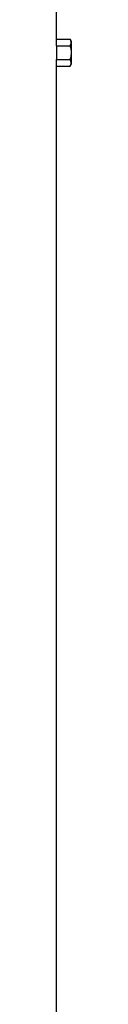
# Model space of a CAD drawing. Header units: millimetres. Extents: x 6507 to 14244, y 2145 to 17923.
# Tile 6 of 9: x 12676 to 12737, y 10034 to 14021. Entities that reach past the tile are written whole.
import ezdxf

# ---------------------------------------------------------------- set-up
doc = ezdxf.new("R2010")
doc.units = ezdxf.units.MM
doc.header["$LTSCALE"] = 5

msp = doc.modelspace()

# ---------------------------------------------------------------- linework, layer by layer
at = {"color": 7, "linetype": 'Continuous', "lineweight": 25}
for p, q in [((12676.7, 13942.5), (12676.7, 14387.6)), ((12676.7, 13942.5), (12731.1, 13942.5)), ((12736.7, 13932.6), (12731.1, 13942.5)), ((12736.7, 13842.6), (12736.7, 13932.6)), ((12676.1, 13915.1), (12676.1, 13860.2)), ((12676.1, 13915.1), (12731.1, 13915.1)), ((12676.1, 13860.2), (12731.1, 13860.2)), ((12731.1, 13832.8), (12736.7, 13842.6)), ((12676.7, 6812.6), (12676.7, 13832.8)), ((12676.7, 13832.8), (12731.1, 13832.8))]:
    msp.add_line(p, q, dxfattribs=at)
for centre, start_param, end_param in [((10956.7, 13942.5), 6.255566, 6.283185), ((10956.7, 13832.8), 0, 0.02762)]:
    msp.add_ellipse(centre, major_axis=(1720, 0), ratio=0.57735, start_param=start_param, end_param=end_param, dxfattribs=at)
for points, knots in [([(12731.1, 13915.1), (12732.4, 13917.3), (12733.4, 13919.6), (12734.9, 13924.1), (12735.3, 13926.4), (12735.3, 13929.9), (12735.2, 13931.1), (12734.8, 13933.4), (12734.5, 13934.5), (12733.4, 13938), (12732.4, 13940.2), (12731.1, 13942.5)], [0, 0, 0, 0, 0.25, 0.25, 0.5, 0.5, 0.625, 0.625, 0.75, 0.75, 1, 1, 1, 1]), ([(12731.1, 13915.1), (12732.3, 13910.6), (12733.4, 13906), (12734.9, 13896.9), (12735.3, 13892.3), (12735.3, 13883), (12734.9, 13878.3), (12733.4, 13869.1), (12732.3, 13864.6), (12731.1, 13860.2)], [0, 0, 0, 0, 0.25, 0.25, 0.5, 0.5, 0.75, 0.75, 1, 1, 1, 1]), ([(12731.1, 13832.8), (12732.4, 13835), (12733.4, 13837.3), (12734.9, 13841.8), (12735.3, 13844.1), (12735.3, 13847.6), (12735.2, 13848.8), (12734.8, 13851.1), (12734.5, 13852.3), (12733.4, 13855.7), (12732.4, 13858), (12731.1, 13860.2)], [0, 0, 0, 0, 0.25, 0.25, 0.5, 0.5, 0.625, 0.625, 0.75, 0.75, 1, 1, 1, 1])]:
    msp.add_open_spline(points, degree=3, knots=knots, dxfattribs=at)

doc.saveas('drawing.dxf')
